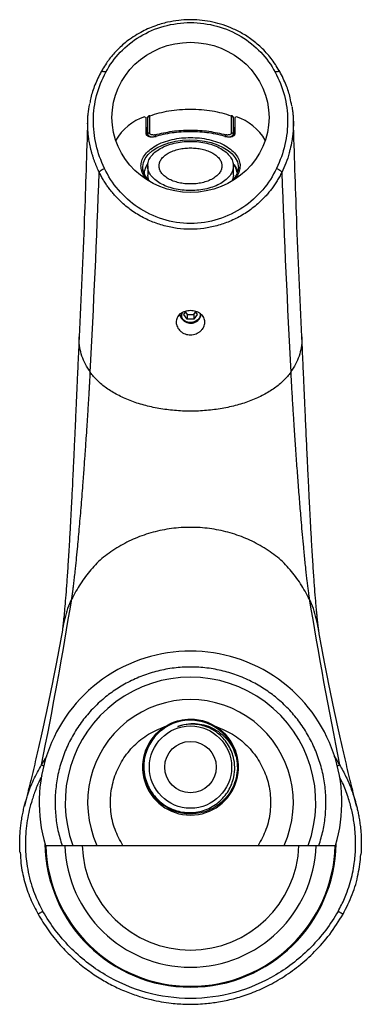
# Model space of a CAD drawing. Header units: millimetres. Extents: x 44 to 176, y 25 to 274.
# Tile 1 of 20: x 44 to 64, y 25 to 83. Entities that reach past the tile are written whole.
import ezdxf

# ---------------------------------------------------------------- set-up
doc = ezdxf.new("R2010")
doc.units = ezdxf.units.MM

msp = doc.modelspace()

# ---------------------------------------------------------------- linework, layer by layer
at = {"color": 7, "linetype": 'Continuous', "lineweight": 25}
for p, q in [((51.093, 77.154), (51.19, 77.098)), ((51.19, 76.15), (51.19, 77.098)), ((51.268, 76.03), (51.275, 77.092)), ((51.275, 77.092), (51.28, 77.116)), ((51.275, 76.137), (51.275, 77.092)), ((51.375, 77.174), (51.375, 76.219)), ((56.172, 76.219), (56.172, 77.174)), ((56.272, 77.092), (56.272, 76.137)), ((56.272, 77.092), (56.279, 76.03)), ((56.454, 77.154), (56.357, 77.098)), ((56.357, 77.098), (56.357, 76.15)), ((51.274, 76.025), (51.275, 76.137)), ((56.272, 76.137), (56.273, 76.025)), ((51.232, 74.337), (51.293, 74.396)), ((51.273, 74.281), (51.273, 73.735)), ((56.254, 74.396), (56.315, 74.337)), ((56.273, 73.735), (56.273, 74.281)), ((51.093, 73.801), (51.079, 73.775)), ((51.316, 73.486), (51.273, 73.735)), ((56.273, 73.735), (56.227, 73.466)), ((53.389, 65.609), (53.529, 65.809)), ((53.581, 65.336), (53.389, 65.609)), ((53.49, 65.753), (53.581, 65.623)), ((53.581, 65.623), (53.581, 65.336)), ((53.581, 65.623), (53.966, 65.623)), ((53.966, 65.623), (54.057, 65.753)), ((53.966, 65.623), (53.966, 65.336)), ((54.158, 65.609), (53.966, 65.336)), ((54.02, 65.806), (54.158, 65.609)), ((54.39, 65.622), (54.38, 65.596)), ((53.966, 65.336), (53.581, 65.336)), ((51.04, 39.22), (51.064, 39.462)), ((56.503, 39.261), (56.507, 39.22)), ((45.301, 34.654), (46.275, 34.654)), ((46.901, 34.654), (48.314, 34.654)), ((49.823, 34.654), (57.724, 34.654)), ((59.232, 34.654), (60.646, 34.654)), ((61.271, 34.654), (62.246, 34.654))]:
    msp.add_line(p, q, dxfattribs=at)
at = {"color": 8, "linetype": 'Continuous', "lineweight": 25, "flags": 128}
for points in [[(50.982, 74.199), (50.983, 74.24), (51.026, 74.484), (51.135, 74.722), (51.305, 74.946), (51.532, 75.154), (51.813, 75.339), (52.139, 75.497), (52.504, 75.625), (52.898, 75.72), (53.313, 75.778), (53.739, 75.8)], [(53.739, 75.8), (54.165, 75.784), (54.583, 75.732), (54.981, 75.643), (55.351, 75.52), (55.684, 75.366), (55.972, 75.185), (56.209, 74.981), (56.389, 74.759), (56.507, 74.523), (56.561, 74.28), (56.565, 74.199)]]:
    msp.add_lwpolyline(points, dxfattribs=at)
at = {"color": 7, "linetype": 'Continuous', "lineweight": 25, "flags": 128}
for points in [[(51.023, 73.925), (51.004, 73.996), (50.982, 74.199)], [(56.565, 74.199), (56.55, 74.035), (56.505, 73.87)], [(54.334, 65.677), (54.339, 65.584), (54.297, 65.431), (54.194, 65.298), (54.043, 65.201), (53.86, 65.151), (53.668, 65.153), (53.488, 65.208), (53.341, 65.309)]]:
    msp.add_lwpolyline(points, dxfattribs=at)
at = {"color": 7, "linetype": 'Continuous', "lineweight": 25}
for radius in [2.4, 1.5]:
    msp.add_circle((53.773, 39.22), radius, dxfattribs=at)
for centre, radius, start, end in [((52.142, 74.147), 3.185, 109.23463, 149.13935), ((55.405, 74.147), 3.185, 30.86065, 70.76537), ((51.366, 76.127), 0.0924, 84.93142, 173.41999), ((51.526, 75.963), 0.23, 0.70831, 36.18669), ((56.021, 75.963), 0.23, 143.81331, 179.29169), ((56.18, 76.127), 0.0924, 6.58001, 95.06858), ((53.78, 65.762), 0.65, 190.08631, 309.62394), ((53.773, 37.154), 8.833, 343.55954, 196.44046), ((53.773, 37.154), 7.313, 340.00981, 199.99019), ((53.773, 37.154), 6.004, 335.39401, 204.60599), ((53.773, 39.22), 2.733, 13.73732, 170.46397), ((53.773, 39.22), 2.8, 122.66285, 57.33715), ((53.773, 34.887), 8.5, 180.95167, 359.04833), ((53.773, 34.887), 8.45, 181.58233, 270), ((53.773, 34.887), 7.333, 181.82192, 358.17149), ((53.773, 34.887), 6.333, 182.11093, 357.88849), ((53.773, 34.887), 8.45, 270, 358.41767)]:
    msp.add_arc(centre, radius, start, end, dxfattribs=at)
msp.add_ellipse((53.773, 77.114), major_axis=(4.583, 0), ratio=0.955553, dxfattribs=at)
for points, knots in [([(59.001, 79.747), (58.857, 79.993), (58.569, 80.483), (58.002, 81.114), (57.389, 81.638), (56.767, 82.038), (56.151, 82.34), (55.538, 82.56), (54.919, 82.711), (54.298, 82.797), (53.684, 82.818), (53.062, 82.778), (52.391, 82.665), (51.638, 82.444), (50.813, 82.071), (50.075, 81.581), (49.454, 81.019), (48.946, 80.431), (48.679, 79.982), (48.541, 79.749)], [0, 0, 0, 0, 0.071034, 0.141714, 0.206027, 0.263961, 0.315747, 0.365191, 0.413557, 0.460844, 0.507048, 0.552159, 0.601697, 0.661306, 0.730973, 0.810655, 0.869359, 0.932482, 1, 1, 1, 1]), ([(48.835, 79.76), (49.058, 80.172), (49.339, 80.56), (50.007, 81.26), (50.395, 81.572), (51.257, 82.089), (51.73, 82.293), (52.727, 82.57), (53.25, 82.642), (54.297, 82.642), (54.82, 82.57), (55.817, 82.293), (56.29, 82.089), (57.152, 81.572), (57.54, 81.26), (58.208, 80.56), (58.489, 80.172), (58.712, 79.76)], [0, 0, 0, 0, 0.125, 0.125, 0.25, 0.25, 0.375, 0.375, 0.5, 0.5, 0.625, 0.625, 0.75, 0.75, 0.875, 0.875, 1, 1, 1, 1]), ([(48.56, 79.786), (48.433, 79.529), (48.185, 79.03), (47.978, 78.406), (47.916, 78.044), (47.899, 77.942)], [0, 0, 0, 0, 0.433547, 0.841829, 1, 1, 1, 1]), ([(48.752, 74.14), (48.54, 74.587), (48.375, 75.051), (48.155, 75.997), (48.1, 76.48), (48.109, 77.444), (48.172, 77.926), (48.417, 78.866), (48.599, 79.324), (48.835, 79.76)], [0, 0, 0, 0, 0.25, 0.25, 0.5, 0.5, 0.75, 0.75, 1, 1, 1, 1]), ([(58.712, 79.76), (58.948, 79.324), (59.13, 78.866), (59.374, 77.926), (59.438, 77.444), (59.447, 76.48), (59.392, 75.997), (59.172, 75.051), (59.007, 74.587), (58.794, 74.14)], [0, 0, 0, 0, 0.25, 0.25, 0.5, 0.5, 0.75, 0.75, 1, 1, 1, 1]), ([(59.68, 77.788), (59.652, 77.945), (59.58, 78.351), (59.364, 79.027), (59.118, 79.522), (58.986, 79.786)], [0, 0, 0, 0, 0.227223, 0.589184, 1, 1, 1, 1]), ([(47.928, 75.374), (47.903, 75.491), (47.866, 75.663), (47.83, 75.901), (47.806, 76.093), (47.786, 76.308), (47.772, 76.557), (47.769, 76.809), (47.777, 77.034), (47.785, 77.171), (47.791, 77.243), (47.794, 77.27), (47.814, 77.493), (47.853, 77.705), (47.891, 77.91)], [0, 0, 0, 0, 0.139095, 0.206279, 0.282058, 0.366427, 0.459366, 0.575341, 0.663318, 0.723321, 0.737113, 0.747803, 0.755392, 1, 1, 1, 1]), ([(51.406, 77.206), (51.583, 77.264), (51.936, 77.381), (52.522, 77.502), (53.137, 77.58), (53.773, 77.606), (54.41, 77.58), (55.025, 77.502), (55.61, 77.381), (55.964, 77.264), (56.141, 77.206)], [0, 0, 0, 0, 0.122504, 0.244989, 0.372512, 0.5, 0.627523, 0.755011, 0.877515, 1, 1, 1, 1]), ([(59.69, 77.757), (59.693, 77.739), (59.707, 77.66), (59.727, 77.515), (59.746, 77.356), (59.759, 77.207), (59.771, 77.031), (59.779, 76.778), (59.773, 76.484), (59.753, 76.201), (59.725, 75.959), (59.68, 75.648), (59.623, 75.42), (59.583, 75.26)], [0, 0, 0, 0, 0.021221, 0.095874, 0.173637, 0.211935, 0.274957, 0.383271, 0.514996, 0.625119, 0.721789, 0.804989, 1, 1, 1, 1]), ([(51.372, 77.218), (51.362, 77.214), (51.34, 77.204), (51.312, 77.179), (51.29, 77.149), (51.283, 77.126), (51.28, 77.115)], [0, 0, 0, 0, 0.238089, 0.488346, 0.744423, 1, 1, 1, 1]), ([(51.372, 77.217), (51.377, 77.218), (51.386, 77.221), (51.399, 77.211), (51.406, 77.206)], [0, 0, 0, 0, 0.434329, 1, 1, 1, 1]), ([(51.406, 77.206), (51.401, 77.204), (51.392, 77.2), (51.382, 77.192), (51.376, 77.183), (51.375, 77.177), (51.375, 77.174)], [0, 0, 0, 0, 0.249291, 0.500259, 0.749397, 1, 1, 1, 1]), ([(56.141, 77.206), (56.148, 77.211), (56.161, 77.221), (56.17, 77.218), (56.175, 77.217)], [0, 0, 0, 0, 0.565843, 1, 1, 1, 1]), ([(56.172, 77.174), (56.172, 77.177), (56.171, 77.183), (56.164, 77.192), (56.155, 77.2), (56.146, 77.204), (56.141, 77.206)], [0, 0, 0, 0, 0.2492922, 0.5002587, 0.7493973, 1, 1, 1, 1]), ([(56.271, 77.107), (56.268, 77.119), (56.264, 77.143), (56.241, 77.176), (56.211, 77.203), (56.186, 77.213), (56.174, 77.218)], [0, 0, 0, 0, 0.26445, 0.52212, 0.768641, 1, 1, 1, 1]), ([(47.769, 76.921), (47.709, 75.012), (47.576, 70.809), (47.382, 66.61), (47.276, 64.318)], [0, 0, 0, 0, 0.454112, 1, 1, 1, 1]), ([(51.711, 76.099), (52.037, 76.176), (52.696, 76.333), (53.773, 76.396), (54.851, 76.333), (55.51, 76.176), (55.835, 76.099)], [0, 0, 0, 0, 0.2466745, 0.5, 0.7533255, 1, 1, 1, 1]), ([(60.27, 64.318), (60.164, 66.61), (59.97, 70.809), (59.838, 75.013), (59.778, 76.921)], [0, 0, 0, 0, 0.545887, 1, 1, 1, 1]), ([(51.286, 76.089), (51.285, 76.091), (51.275, 76.106), (51.275, 76.123), (51.275, 76.137)], [0, 0, 0, 0, 0.116647, 1, 1, 1, 1]), ([(51.711, 76.099), (51.695, 76.095), (51.663, 76.087), (51.606, 76.084), (51.545, 76.088), (51.485, 76.103), (51.434, 76.126), (51.399, 76.156), (51.378, 76.187), (51.376, 76.208), (51.375, 76.219)], [0, 0, 0, 0, 0.1113978, 0.2226055, 0.358739, 0.4946048, 0.6327349, 0.770347, 0.8852926, 1, 1, 1, 1]), ([(56.172, 76.219), (56.171, 76.208), (56.169, 76.188), (56.148, 76.157), (56.114, 76.128), (56.064, 76.104), (56.004, 76.088), (55.943, 76.084), (55.885, 76.087), (55.852, 76.095), (55.835, 76.099)], [0, 0, 0, 0, 0.112744, 0.225317, 0.362173, 0.498767, 0.636177, 0.773075, 0.886647, 1, 1, 1, 1]), ([(56.272, 76.137), (56.272, 76.123), (56.272, 76.106), (56.262, 76.091), (56.26, 76.089)], [0, 0, 0, 0, 0.8835001, 1, 1, 1, 1]), ([(53.773, 73.229), (53.662, 73.233), (53.431, 73.24), (53.09, 73.298), (52.761, 73.395), (52.468, 73.532), (52.23, 73.7), (52.059, 73.889), (51.961, 74.085), (51.93, 74.281), (51.961, 74.477), (52.059, 74.673), (52.23, 74.862), (52.468, 75.03), (52.761, 75.167), (53.09, 75.264), (53.431, 75.322), (53.662, 75.329), (53.773, 75.332)], [0, 0, 0, 0, 0.058258, 0.120006, 0.18432, 0.25, 0.31568, 0.379994, 0.441742, 0.5, 0.558258, 0.620006, 0.68432, 0.75, 0.81568, 0.879994, 0.941742, 1, 1, 1, 1]), ([(53.773, 75.332), (53.885, 75.329), (54.116, 75.322), (54.457, 75.264), (54.786, 75.167), (55.079, 75.03), (55.317, 74.862), (55.487, 74.673), (55.586, 74.477), (55.617, 74.281), (55.586, 74.085), (55.487, 73.889), (55.317, 73.7), (55.079, 73.532), (54.786, 73.395), (54.457, 73.298), (54.116, 73.24), (53.885, 73.233), (53.773, 73.229)], [0, 0, 0, 0, 0.058258, 0.120006, 0.18432, 0.25, 0.31568, 0.379994, 0.441742, 0.5, 0.558258, 0.620006, 0.68432, 0.75, 0.81568, 0.879994, 0.941742, 1, 1, 1, 1]), ([(48.451, 73.902), (48.459, 73.923), (48.472, 73.946), (48.511, 73.993), (48.536, 74.017), (48.594, 74.061), (48.626, 74.081), (48.69, 74.116), (48.722, 74.13), (48.752, 74.14)], [0, 0, 0, 0, 0.25, 0.25, 0.5, 0.5, 0.75, 0.75, 1, 1, 1, 1]), ([(58.794, 74.14), (58.584, 73.698), (58.313, 73.275), (57.657, 72.505), (57.271, 72.157), (56.398, 71.573), (55.911, 71.337), (54.874, 71.015), (54.324, 70.93), (53.223, 70.93), (52.673, 71.015), (51.636, 71.337), (51.149, 71.573), (50.276, 72.157), (49.89, 72.505), (49.234, 73.275), (48.963, 73.698), (48.752, 74.14)], [0, 0, 0, 0, 0.125, 0.125, 0.25, 0.25, 0.375, 0.375, 0.5, 0.5, 0.625, 0.625, 0.75, 0.75, 0.875, 0.875, 1, 1, 1, 1]), ([(51.024, 73.94), (51.021, 73.948), (50.985, 74.033), (50.983, 74.121), (50.982, 74.199)], [0, 0, 0, 0, 0.100768, 1, 1, 1, 1]), ([(51.232, 74.337), (51.164, 74.211), (51.034, 73.965), (51.068, 73.709), (51.085, 73.584)], [0, 0, 0, 0, 0.514756, 1, 1, 1, 1]), ([(56.471, 73.919), (56.471, 73.934), (56.476, 74.078), (56.391, 74.215), (56.315, 74.337)], [0, 0, 0, 0, 0.109133, 1, 1, 1, 1]), ([(56.315, 74.337), (56.398, 74.211), (56.495, 74.063), (56.497, 73.906), (56.497, 73.881)], [0, 0, 0, 0, 0.844053, 1, 1, 1, 1]), ([(56.565, 74.199), (56.562, 74.119), (56.558, 74.015), (56.513, 73.913), (56.502, 73.89)], [0, 0, 0, 0, 0.769373, 1, 1, 1, 1]), ([(58.794, 74.14), (58.825, 74.13), (58.857, 74.116), (58.921, 74.081), (58.953, 74.061), (59.011, 74.017), (59.036, 73.993), (59.074, 73.946), (59.088, 73.923), (59.095, 73.902)], [0, 0, 0, 0, 0.25, 0.25, 0.5, 0.5, 0.75, 0.75, 1, 1, 1, 1]), ([(59.095, 73.902), (59.074, 73.859), (59.032, 73.774), (58.964, 73.648), (58.895, 73.525), (58.823, 73.405), (58.749, 73.288), (58.673, 73.174), (58.595, 73.062), (58.515, 72.953), (58.434, 72.847), (58.351, 72.744), (58.267, 72.644), (58.181, 72.547), (57.931, 72.276), (57.489, 71.87), (56.802, 71.398), (56.076, 71.036), (55.322, 70.778), (54.551, 70.625), (53.773, 70.574), (52.996, 70.625), (52.225, 70.778), (51.471, 71.035), (50.744, 71.398), (50.058, 71.87), (49.588, 72.302), (49.291, 72.631), (49.134, 72.818), (48.984, 73.016), (48.839, 73.223), (48.701, 73.44), (48.57, 73.666), (48.491, 73.823), (48.451, 73.902)], [0, 0, 0, 0, 0.0117335, 0.0233226, 0.034769, 0.0460745, 0.0572407, 0.0682689, 0.0791607, 0.0899173, 0.1005398, 0.1110294, 0.1213873, 0.1316145, 0.141712, 0.208094, 0.2706162, 0.3305159, 0.388365, 0.4445587, 0.4999986, 0.5554358, 0.611629, 0.6694809, 0.7293864, 0.7919078, 0.858294, 0.8771493, 0.8964547, 0.9162172, 0.9364442, 0.9571438, 0.9783256, 1, 1, 1, 1]), ([(51.374, 73.415), (51.27, 73.524), (51.109, 73.692), (51.046, 73.876), (51.024, 73.94)], [0, 0, 0, 0, 0.651418, 1, 1, 1, 1]), ([(56.502, 73.89), (56.484, 73.842), (56.442, 73.729), (56.334, 73.572), (56.232, 73.469), (56.187, 73.424)], [0, 0, 0, 0, 0.29658, 0.695814, 1, 1, 1, 1]), ([(54.607, 65.169), (54.607, 65.122), (54.601, 65.076), (54.58, 64.984), (54.564, 64.938), (54.523, 64.849), (54.497, 64.807), (54.437, 64.726), (54.402, 64.687), (54.326, 64.618), (54.284, 64.587), (54.193, 64.531), (54.145, 64.507), (53.995, 64.449), (53.885, 64.428), (53.722, 64.427), (53.666, 64.432), (53.559, 64.452), (53.507, 64.466), (53.406, 64.505), (53.358, 64.529), (53.267, 64.583), (53.225, 64.615), (53.147, 64.685), (53.113, 64.722), (53.052, 64.803), (53.026, 64.846), (52.984, 64.934), (52.968, 64.979), (52.946, 65.072), (52.94, 65.119), (52.94, 65.212), (52.945, 65.258), (52.966, 65.347), (52.981, 65.391), (53.023, 65.474), (53.048, 65.513), (53.109, 65.587), (53.144, 65.621), (53.22, 65.682), (53.262, 65.709), (53.353, 65.758), (53.402, 65.778), (53.502, 65.81), (53.555, 65.823), (53.662, 65.84), (53.716, 65.844), (53.825, 65.844), (53.881, 65.84), (53.988, 65.824), (54.04, 65.812), (54.141, 65.779), (54.19, 65.759), (54.28, 65.712), (54.322, 65.685), (54.401, 65.623), (54.435, 65.59), (54.496, 65.517), (54.522, 65.477), (54.564, 65.395), (54.58, 65.352), (54.601, 65.262), (54.607, 65.216), (54.607, 65.169)], [0, 0, 0, 0, 0.03125, 0.03125, 0.0625, 0.0625, 0.09375, 0.09375, 0.125, 0.125, 0.15625, 0.15625, 0.1875, 0.1875, 0.25, 0.25, 0.28125, 0.28125, 0.3125, 0.3125, 0.34375, 0.34375, 0.375, 0.375, 0.40625, 0.40625, 0.4375, 0.4375, 0.46875, 0.46875, 0.5, 0.5, 0.53125, 0.53125, 0.5625, 0.5625, 0.59375, 0.59375, 0.625, 0.625, 0.65625, 0.65625, 0.6875, 0.6875, 0.71875, 0.71875, 0.75, 0.75, 0.78125, 0.78125, 0.8125, 0.8125, 0.84375, 0.84375, 0.875, 0.875, 0.90625, 0.90625, 0.9375, 0.9375, 0.96875, 0.96875, 1, 1, 1, 1]), ([(53.341, 65.309), (53.289, 65.362), (53.211, 65.442), (53.17, 65.543), (53.156, 65.593), (53.147, 65.627), (53.143, 65.659), (53.141, 65.676)], [0, 0, 0, 0, 0.49838, 0.747987, 0.762978, 0.873792, 1, 1, 1, 1]), ([(53.279, 65.702), (53.267, 65.667), (53.243, 65.597), (53.25, 65.492), (53.281, 65.393), (53.321, 65.337), (53.341, 65.309)], [0, 0, 0, 0, 0.2607946, 0.5283526, 0.7630948, 1, 1, 1, 1]), ([(54.195, 65.261), (54.241, 65.303), (54.332, 65.389), (54.391, 65.527), (54.381, 65.609), (54.378, 65.635)], [0, 0, 0, 0, 0.4057235, 0.8109577, 1, 1, 1, 1]), ([(47.277, 64.33), (47.261, 63.992), (47.23, 63.343), (47.184, 62.351), (47.143, 61.422), (47.104, 60.565), (47.07, 59.79), (47.035, 59.019), (47.002, 58.294), (46.973, 57.659), (46.951, 57.196), (46.929, 56.73), (46.902, 56.151), (46.865, 55.394), (46.821, 54.519), (46.769, 53.541), (46.708, 52.447), (46.641, 51.341), (46.573, 50.312), (46.51, 49.452), (46.453, 48.75), (46.402, 48.194), (46.367, 47.849), (46.345, 47.649), (46.331, 47.527), (46.318, 47.413), (46.305, 47.308), (46.294, 47.223), (46.293, 47.215), (46.293, 47.21)], [0, 0, 0, 0, 0.054232, 0.103861, 0.148912, 0.189407, 0.22537, 0.25683, 0.295621, 0.324398, 0.343227, 0.358769, 0.38791, 0.42255, 0.463403, 0.510408, 0.562836, 0.626118, 0.684388, 0.73772, 0.786409, 0.830755, 0.871325, 0.884261, 0.896917, 0.913283, 0.936657, 0.966794, 1, 1, 1, 1]), ([(61.254, 47.21), (61.254, 47.215), (61.253, 47.223), (61.242, 47.309), (61.228, 47.42), (61.209, 47.578), (61.189, 47.766), (61.168, 47.965), (61.145, 48.193), (61.121, 48.453), (61.085, 48.853), (61.037, 49.452), (60.974, 50.312), (60.905, 51.341), (60.839, 52.447), (60.778, 53.541), (60.726, 54.519), (60.682, 55.394), (60.645, 56.151), (60.619, 56.709), (60.6, 57.11), (60.584, 57.438), (60.565, 57.861), (60.539, 58.421), (60.51, 59.069), (60.477, 59.79), (60.443, 60.565), (60.404, 61.422), (60.362, 62.351), (60.317, 63.343), (60.286, 63.992), (60.27, 64.33)], [0, 0, 0, 0, 0.033205, 0.063341, 0.086715, 0.109363, 0.128658, 0.148603, 0.16924, 0.190881, 0.213601, 0.262288, 0.315619, 0.373889, 0.437169, 0.489597, 0.536601, 0.577453, 0.612093, 0.641233, 0.653832, 0.666885, 0.685916, 0.711338, 0.743175, 0.774634, 0.810597, 0.851091, 0.896141, 0.945769, 1, 1, 1, 1]), ([(46.839, 49.029), (46.842, 49.047), (46.848, 49.085), (46.858, 49.144), (46.867, 49.207), (46.877, 49.272), (46.886, 49.341), (46.896, 49.412), (46.906, 49.486), (46.917, 49.564), (46.927, 49.644), (46.937, 49.726), (46.952, 49.84), (46.975, 50.034), (47.012, 50.345), (47.047, 50.666), (47.081, 50.98), (47.12, 51.359), (47.188, 52.057), (47.282, 53.08), (47.372, 54.127), (47.442, 55.001), (47.502, 55.772), (47.562, 56.57), (47.628, 57.476), (47.685, 58.29), (47.729, 58.958), (47.758, 59.395), (47.777, 59.697), (47.796, 59.997), (47.814, 60.293), (47.832, 60.586), (47.849, 60.876), (47.865, 61.16), (47.881, 61.441), (47.896, 61.716), (47.911, 61.986), (47.92, 62.161), (47.925, 62.248)], [0, 0, 0, 0, 0.010401, 0.020806, 0.031215, 0.041626, 0.052042, 0.062462, 0.072885, 0.083312, 0.093743, 0.104178, 0.114616, 0.135378, 0.171964, 0.215013, 0.229392, 0.25885, 0.315454, 0.400987, 0.486289, 0.529112, 0.572049, 0.633763, 0.67916, 0.741052, 0.785711, 0.805124, 0.824552, 0.843996, 0.863454, 0.882926, 0.90241, 0.921906, 0.941412, 0.96093, 0.980459, 1, 1, 1, 1]), ([(59.622, 62.248), (59.624, 62.202), (59.63, 62.086), (59.642, 61.876), (59.657, 61.592), (59.679, 61.201), (59.707, 60.729), (59.737, 60.227), (59.771, 59.684), (59.807, 59.122), (59.846, 58.521), (59.899, 57.754), (59.967, 56.803), (60.052, 55.662), (60.139, 54.558), (60.22, 53.593), (60.295, 52.754), (60.367, 51.972), (60.432, 51.306), (60.501, 50.644), (60.556, 50.161), (60.6, 49.801), (60.624, 49.61), (60.642, 49.476), (60.659, 49.351), (60.676, 49.234), (60.692, 49.126), (60.702, 49.061), (60.707, 49.029)], [0, 0, 0, 0, 0.0104429, 0.0258668, 0.0462644, 0.0716272, 0.1081849, 0.1430576, 0.1716709, 0.2142812, 0.2509757, 0.2853415, 0.3581134, 0.4279309, 0.4994008, 0.5705661, 0.6216539, 0.6774339, 0.7465739, 0.7849992, 0.8561016, 0.8925437, 0.910481, 0.9284071, 0.9463219, 0.9642255, 0.9821181, 1, 1, 1, 1]), ([(46.293, 47.208), (46.192, 46.654), (45.997, 45.576), (45.687, 43.995), (45.376, 42.494), (45.067, 41.073), (44.761, 39.733), (44.46, 38.472), (44.235, 37.555), (44.106, 37.055), (44.08, 36.952)], [0, 0, 0, 0, 0.16375, 0.319136, 0.466154, 0.604804, 0.735083, 0.856988, 0.970517, 1, 1, 1, 1]), ([(63.467, 36.952), (63.441, 37.055), (63.312, 37.555), (63.087, 38.472), (62.786, 39.733), (62.48, 41.073), (62.17, 42.494), (61.86, 43.995), (61.55, 45.576), (61.354, 46.654), (61.254, 47.208)], [0, 0, 0, 0, 0.0294833, 0.1430123, 0.2649175, 0.3951963, 0.5338461, 0.6808646, 0.8362498, 1, 1, 1, 1]), ([(61.271, 34.654), (61.357, 34.942), (61.529, 35.519), (61.661, 36.43), (61.694, 37.363), (61.611, 38.314), (61.414, 39.255), (61.101, 40.167), (60.683, 41.032), (60.17, 41.827), (59.576, 42.547), (58.917, 43.177), (58.198, 43.723), (57.419, 44.186), (56.578, 44.563), (55.675, 44.844), (54.736, 45.019), (53.773, 45.077), (52.811, 45.019), (51.872, 44.845), (50.969, 44.563), (50.128, 44.186), (49.348, 43.723), (48.63, 43.177), (47.971, 42.547), (47.377, 41.827), (46.864, 41.032), (46.446, 40.167), (46.133, 39.255), (45.936, 38.314), (45.853, 37.363), (45.886, 36.43), (46.018, 35.519), (46.19, 34.942), (46.275, 34.654)], [0, 0, 0, 0, 0.03018, 0.060362, 0.092007, 0.123657, 0.155929, 0.188207, 0.220162, 0.252123, 0.282871, 0.313625, 0.343398, 0.373177, 0.404417, 0.435663, 0.467829, 0.5, 0.532165, 0.564337, 0.595577, 0.626823, 0.656596, 0.686374, 0.717123, 0.747877, 0.779832, 0.811793, 0.844065, 0.876342, 0.907987, 0.939638, 0.969817, 1, 1, 1, 1]), ([(52.262, 41.577), (52.399, 41.656), (52.672, 41.812), (53.181, 41.975), (53.714, 42.039), (54.245, 41.992), (54.765, 41.864), (55.094, 41.683), (55.285, 41.577)], [0, 0, 0, 0, 0.147848, 0.295699, 0.5, 0.647879, 0.79576, 1, 1, 1, 1]), ([(49.823, 34.654), (49.656, 34.959), (49.319, 35.578), (49.09, 36.624), (49.089, 37.689), (49.328, 38.72), (49.787, 39.672), (50.456, 40.501), (51.29, 41.173), (51.941, 41.444), (52.262, 41.577)], [0, 0, 0, 0, 0.123394, 0.25, 0.376606, 0.5, 0.623394, 0.75, 0.876606, 1, 1, 1, 1]), ([(51.078, 39.673), (51.063, 39.522), (51.028, 39.182), (51.094, 38.688), (51.245, 38.216), (51.456, 37.809), (51.734, 37.444), (52.067, 37.131), (52.449, 36.881), (52.865, 36.697), (53.306, 36.589), (53.757, 36.555), (54.207, 36.599), (54.641, 36.716), (55.047, 36.907), (55.415, 37.161), (55.733, 37.474), (55.994, 37.833), (56.188, 38.231), (56.325, 38.695), (56.373, 39.222), (56.306, 39.745), (56.152, 40.2), (55.947, 40.583), (55.679, 40.924), (55.36, 41.216), (54.995, 41.448), (54.599, 41.616), (54.181, 41.711), (53.649, 41.749), (53.27, 41.657), (53.031, 41.599)], [0, 0, 0, 0, 0.033568, 0.075701, 0.109443, 0.143184, 0.17692, 0.210654, 0.244199, 0.277742, 0.311108, 0.344473, 0.377663, 0.410853, 0.443826, 0.476799, 0.509556, 0.542313, 0.574867, 0.60742, 0.649185, 0.691347, 0.723342, 0.755335, 0.787253, 0.81917, 0.850915, 0.88266, 0.914203, 0.945747, 1, 1, 1, 1]), ([(53.031, 41.599), (53.194, 41.65), (53.523, 41.752), (54.046, 41.775), (54.567, 41.697), (55.068, 41.51), (55.526, 41.223), (55.919, 40.844), (56.237, 40.39), (56.364, 40.043), (56.429, 39.869)], [0, 0, 0, 0, 0.119974, 0.241383, 0.364229, 0.488511, 0.614228, 0.741383, 0.869973, 1, 1, 1, 1]), ([(55.285, 41.577), (55.606, 41.444), (56.257, 41.173), (57.091, 40.501), (57.76, 39.672), (58.219, 38.72), (58.458, 37.689), (58.457, 36.624), (58.228, 35.578), (57.89, 34.959), (57.724, 34.654)], [0, 0, 0, 0, 0.123394, 0.25, 0.376606, 0.5, 0.623394, 0.75, 0.876606, 1, 1, 1, 1]), ([(43.821, 34.254), (43.817, 34.325), (43.803, 34.544), (43.803, 34.905), (43.819, 35.317), (43.851, 35.682), (43.893, 36.021), (43.947, 36.349), (44.014, 36.679), (44.089, 36.99), (44.17, 37.285), (44.327, 37.785), (44.595, 38.491), (44.915, 39.063), (45.075, 39.351)], [0, 0, 0, 0, 0.040064, 0.12354, 0.203178, 0.27198, 0.329945, 0.395907, 0.45899, 0.519206, 0.576553, 0.631019, 0.814655, 1, 1, 1, 1]), ([(62.472, 39.351), (62.539, 39.236), (62.672, 39.009), (62.851, 38.657), (63.013, 38.3), (63.159, 37.937), (63.273, 37.616), (63.361, 37.335), (63.43, 37.094), (63.495, 36.84), (63.555, 36.575), (63.609, 36.297), (63.658, 35.987), (63.703, 35.623), (63.737, 35.18), (63.746, 34.699), (63.737, 34.339), (63.721, 34.156), (63.718, 34.129)], [0, 0, 0, 0, 0.072813, 0.145047, 0.216939, 0.288641, 0.36024, 0.404327, 0.450382, 0.498396, 0.548366, 0.600294, 0.654187, 0.720587, 0.802059, 0.89861, 0.985128, 1, 1, 1, 1]), ([(46.275, 34.654), (46.358, 34.654), (46.523, 34.654), (46.751, 34.654), (46.851, 34.654), (46.901, 34.654)], [0, 0, 0, 0, 0.329188, 0.658597, 1, 1, 1, 1]), ([(48.314, 34.654), (48.416, 34.654), (48.62, 34.654), (49.091, 34.654), (49.507, 34.654), (49.758, 34.654), (49.823, 34.654)], [0, 0, 0, 0, 0.289563, 0.578304, 0.890211, 1, 1, 1, 1]), ([(57.724, 34.654), (57.94, 34.654), (58.264, 34.654), (58.659, 34.654), (58.977, 34.654), (59.137, 34.654), (59.232, 34.654)], [0, 0, 0, 0, 0.361262, 0.540263, 0.726024, 1, 1, 1, 1]), ([(60.646, 34.654), (60.69, 34.654), (60.779, 34.654), (60.984, 34.654), (61.156, 34.654), (61.254, 34.654), (61.271, 34.654)], [0, 0, 0, 0, 0.305661, 0.610793, 0.929132, 1, 1, 1, 1]), ([(43.836, 34.254), (43.845, 34.042), (43.871, 33.468), (44.069, 32.56), (44.396, 31.557), (44.716, 30.946), (44.873, 30.645)], [0, 0, 0, 0, 0.167621, 0.454346, 0.73189, 1, 1, 1, 1]), ([(62.674, 30.645), (62.866, 31.024), (63.246, 31.77), (63.59, 32.952), (63.676, 33.745), (63.718, 34.128)], [0, 0, 0, 0, 0.347464, 0.685144, 1, 1, 1, 1]), ([(44.878, 30.648), (45.064, 30.338), (45.446, 29.7), (46.141, 28.847), (46.893, 28.087), (47.66, 27.452), (48.419, 26.93), (49.2, 26.487), (49.984, 26.127), (50.753, 25.852), (51.438, 25.664), (52.061, 25.536), (52.753, 25.436), (53.604, 25.378), (54.529, 25.407), (55.441, 25.522), (56.305, 25.706), (57.222, 25.991), (58.175, 26.394), (59.147, 26.932), (60.116, 27.618), (61.054, 28.461), (61.942, 29.466), (62.426, 30.244), (62.674, 30.644)], [0, 0, 0, 0, 0.050106, 0.102817, 0.152137, 0.198062, 0.240617, 0.27981, 0.322365, 0.360042, 0.392843, 0.420755, 0.448209, 0.489616, 0.538922, 0.57619, 0.616963, 0.661229, 0.708983, 0.76023, 0.814933, 0.873117, 0.934811, 1, 1, 1, 1]), ([(62.385, 30.809), (61.954, 30.051), (61.423, 29.349), (60.506, 28.415), (60.18, 28.123), (59.495, 27.583), (59.135, 27.334), (58.011, 26.663), (57.202, 26.315), (55.52, 25.846), (54.647, 25.726), (52.9, 25.726), (52.027, 25.846), (50.345, 26.315), (49.536, 26.663), (48.412, 27.334), (48.052, 27.583), (47.367, 28.123), (47.041, 28.415), (46.124, 29.349), (45.593, 30.051), (45.162, 30.809)], [0, 0, 0, 0, 0.125, 0.125, 0.1875, 0.1875, 0.25, 0.25, 0.375, 0.375, 0.5, 0.5, 0.625, 0.625, 0.75, 0.75, 0.8125, 0.8125, 0.875, 0.875, 1, 1, 1, 1])]:
    msp.add_open_spline(points, degree=3, knots=knots, dxfattribs=at)
at = {"color": 8, "linetype": 'Continuous', "lineweight": 25}
for points, knots in [([(48.543, 79.753), (48.544, 79.754), (48.547, 79.766), (48.569, 79.782), (48.608, 79.798), (48.659, 79.802), (48.733, 79.796), (48.795, 79.774), (48.835, 79.76)], [0, 0, 0, 0, 0.019379, 0.191524, 0.36578, 0.537598, 0.702796, 1, 1, 1, 1]), ([(58.712, 79.76), (58.751, 79.774), (58.813, 79.796), (58.888, 79.802), (58.939, 79.798), (58.978, 79.782), (58.999, 79.766), (59.003, 79.754), (59.004, 79.753)], [0, 0, 0, 0, 0.297223, 0.462432, 0.634261, 0.808527, 0.980683, 1, 1, 1, 1]), ([(51.25, 73.488), (51.191, 73.548), (51.041, 73.701), (50.918, 73.972), (50.865, 74.281), (50.915, 74.591), (51.07, 74.9), (51.338, 75.197), (51.714, 75.462), (52.177, 75.678), (52.695, 75.831), (53.234, 75.923), (53.597, 75.934), (53.773, 75.94)], [0, 0, 0, 0, 0.059909, 0.153535, 0.241869, 0.330203, 0.423829, 0.521347, 0.620935, 0.720522, 0.81804, 0.911666, 1, 1, 1, 1]), ([(51.486, 75.962), (51.468, 75.966), (51.421, 75.976), (51.36, 76.007), (51.309, 76.047), (51.294, 76.076), (51.286, 76.089)], [0, 0, 0, 0, 0.189914, 0.484101, 0.767532, 1, 1, 1, 1]), ([(53.773, 75.94), (53.95, 75.934), (54.313, 75.923), (54.852, 75.831), (55.37, 75.678), (55.833, 75.462), (56.208, 75.197), (56.477, 74.9), (56.632, 74.591), (56.682, 74.281), (56.629, 73.972), (56.507, 73.703), (56.358, 73.551), (56.301, 73.492)], [0, 0, 0, 0, 0.088458, 0.182215, 0.279869, 0.379596, 0.479323, 0.576977, 0.670734, 0.759192, 0.84765, 0.941407, 1, 1, 1, 1]), ([(56.26, 76.089), (56.253, 76.076), (56.237, 76.047), (56.187, 76.007), (56.126, 75.976), (56.079, 75.966), (56.061, 75.962)], [0, 0, 0, 0, 0.2325123, 0.5159385, 0.8101165, 1, 1, 1, 1]), ([(48.451, 73.902), (48.429, 73.949), (48.383, 74.044), (48.318, 74.191), (48.254, 74.343), (48.192, 74.501), (48.133, 74.664), (48.076, 74.834), (48.022, 75.009), (47.972, 75.189), (47.943, 75.312), (47.928, 75.374)], [0, 0, 0, 0, 0.098596, 0.200334, 0.305208, 0.413214, 0.524343, 0.638591, 0.755954, 0.876427, 1, 1, 1, 1]), ([(59.583, 75.26), (59.568, 75.191), (59.509, 74.912), (59.347, 74.457), (59.176, 74.08), (59.095, 73.902)], [0, 0, 0, 0, 0.14856, 0.596801, 1, 1, 1, 1]), ([(47.925, 62.248), (47.825, 62.403), (47.626, 62.713), (47.425, 63.196), (47.305, 63.688), (47.259, 64.064), (47.28, 64.274), (47.284, 64.318)], [0, 0, 0, 0, 0.233421, 0.467586, 0.702252, 0.937168, 1, 1, 1, 1]), ([(60.262, 64.318), (60.267, 64.274), (60.287, 64.064), (60.242, 63.688), (60.122, 63.196), (59.921, 62.713), (59.721, 62.403), (59.622, 62.248)], [0, 0, 0, 0, 0.062832, 0.297748, 0.532414, 0.766579, 1, 1, 1, 1]), ([(46.839, 49.029), (46.753, 48.844), (46.579, 48.475), (46.432, 47.887), (46.333, 47.466), (46.3, 47.238), (46.296, 47.207)], [0, 0, 0, 0, 0.318623, 0.635815, 0.951889, 1, 1, 1, 1]), ([(61.251, 47.207), (61.247, 47.238), (61.214, 47.466), (61.115, 47.887), (60.968, 48.475), (60.794, 48.844), (60.707, 49.029)], [0, 0, 0, 0, 0.0481112, 0.3641846, 0.6813774, 1, 1, 1, 1]), ([(45.075, 39.351), (45.151, 39.474), (45.253, 39.642), (45.365, 39.804), (45.394, 39.847)], [0, 0, 0, 0, 0.7347534, 1, 1, 1, 1]), ([(62.158, 39.841), (62.164, 39.833), (62.275, 39.674), (62.376, 39.508), (62.472, 39.351)], [0, 0, 0, 0, 0.049202, 1, 1, 1, 1]), ([(45.21, 39.269), (45.198, 39.277), (45.154, 39.303), (45.1, 39.336), (45.083, 39.346), (45.075, 39.351)], [0, 0, 0, 0, 0.159712, 0.586555, 1, 1, 1, 1]), ([(62.472, 39.351), (62.463, 39.346), (62.447, 39.336), (62.39, 39.301), (62.342, 39.272), (62.326, 39.263)], [0, 0, 0, 0, 0.393996, 0.800761, 1, 1, 1, 1]), ([(45.104, 38.708), (45.069, 38.647), (44.913, 38.364), (44.705, 37.847), (44.483, 37.192), (44.325, 36.568), (44.214, 35.952), (44.148, 35.322), (44.129, 34.714), (44.152, 34.14), (44.214, 33.553), (44.329, 32.927), (44.502, 32.295), (44.705, 31.739), (44.921, 31.252), (45.082, 30.957), (45.162, 30.809)], [0, 0, 0, 0, 0.025657, 0.117742, 0.202419, 0.277611, 0.352244, 0.430289, 0.508125, 0.573983, 0.63949, 0.723035, 0.805854, 0.877685, 0.938712, 1, 1, 1, 1]), ([(62.385, 30.809), (62.452, 30.932), (62.587, 31.178), (62.763, 31.559), (62.939, 31.994), (63.101, 32.487), (63.24, 33.04), (63.331, 33.558), (63.384, 34.034), (63.411, 34.48), (63.413, 34.953), (63.387, 35.453), (63.319, 36.047), (63.192, 36.723), (62.967, 37.504), (62.731, 38.157), (62.525, 38.538), (62.461, 38.656)], [0, 0, 0, 0, 0.051514, 0.10283, 0.154098, 0.223455, 0.29306, 0.363279, 0.416, 0.46895, 0.526895, 0.589579, 0.652461, 0.7464, 0.841358, 0.950741, 1, 1, 1, 1]), ([(45.162, 30.809), (45.143, 30.798), (45.102, 30.775), (45.042, 30.741), (44.984, 30.708), (44.934, 30.679), (44.898, 30.659), (44.877, 30.647), (44.876, 30.646), (44.875, 30.646)], [0, 0, 0, 0, 0.133793, 0.27931, 0.434303, 0.595245, 0.757678, 0.916898, 1, 1, 1, 1]), ([(62.672, 30.646), (62.671, 30.646), (62.669, 30.647), (62.649, 30.659), (62.613, 30.679), (62.562, 30.708), (62.505, 30.741), (62.444, 30.775), (62.404, 30.798), (62.385, 30.809)], [0, 0, 0, 0, 0.0831013, 0.2423212, 0.404755, 0.565697, 0.7206902, 0.8662072, 1, 1, 1, 1])]:
    msp.add_open_spline(points, degree=3, knots=knots, dxfattribs=at)
at = {"color": 7, "linetype": 'Continuous', "lineweight": 25}
for points in [[(51.275, 77.092), (51.276, 77.103), (51.279, 77.124), (51.302, 77.151), (51.335, 77.17), (51.362, 77.172), (51.375, 77.174)], [(56.172, 77.174), (56.185, 77.172), (56.211, 77.17), (56.244, 77.151), (56.268, 77.124), (56.271, 77.103), (56.272, 77.092)], [(51.679, 75.981), (51.653, 75.975), (51.6, 75.961), (51.514, 75.957), (51.429, 75.965), (51.349, 75.985), (51.282, 76.015), (51.23, 76.055), (51.196, 76.101), (51.192, 76.134), (51.19, 76.15)], [(55.868, 75.981), (55.704, 76.026), (55.377, 76.117), (54.855, 76.209), (54.318, 76.266), (53.773, 76.285), (53.229, 76.266), (52.692, 76.209), (52.17, 76.117), (51.843, 76.026), (51.679, 75.981)], [(56.357, 76.15), (56.355, 76.134), (56.35, 76.101), (56.317, 76.055), (56.265, 76.015), (56.197, 75.985), (56.118, 75.965), (56.033, 75.957), (55.946, 75.961), (55.894, 75.975), (55.868, 75.981)], [(53.773, 72.847), (53.61, 72.852), (53.283, 72.863), (52.811, 72.948), (52.376, 73.081), (51.994, 73.26), (51.681, 73.479), (51.449, 73.729), (51.306, 73.999), (51.257, 74.281), (51.306, 74.562), (51.449, 74.833), (51.681, 75.083), (51.994, 75.301), (52.376, 75.481), (52.811, 75.614), (53.283, 75.699), (53.61, 75.71), (53.773, 75.715)], [(53.773, 75.715), (53.937, 75.71), (54.264, 75.699), (54.736, 75.614), (55.171, 75.481), (55.553, 75.301), (55.865, 75.083), (56.098, 74.833), (56.241, 74.562), (56.29, 74.281), (56.241, 73.999), (56.098, 73.729), (55.865, 73.479), (55.553, 73.26), (55.171, 73.081), (54.736, 72.948), (54.264, 72.863), (53.937, 72.852), (53.773, 72.847)], [(47.925, 62.248), (48.125, 66.129), (48.3, 70.014), (48.451, 73.902)], [(59.095, 73.902), (59.246, 70.014), (59.422, 66.129), (59.622, 62.248)], [(59.622, 62.248), (59.505, 62.081), (59.228, 61.757), (58.693, 61.313), (58.049, 60.92), (57.312, 60.586), (56.497, 60.319), (55.623, 60.124), (54.708, 60.006), (53.773, 59.965), (52.839, 60.006), (51.924, 60.124), (51.05, 60.319), (50.235, 60.586), (49.498, 60.92), (48.854, 61.313), (48.319, 61.757), (48.042, 62.081), (47.925, 62.248)], [(60.707, 49.029), (60.547, 49.327), (60.21, 49.919), (59.613, 50.753), (58.864, 51.483), (57.98, 52.095), (57.006, 52.583), (55.968, 52.939), (54.884, 53.156), (53.773, 53.229), (52.663, 53.156), (51.579, 52.939), (50.541, 52.583), (49.566, 52.095), (48.682, 51.483), (47.934, 50.753), (47.337, 49.919), (47, 49.327), (46.839, 49.029)], [(45.075, 39.351), (45.731, 42.594), (46.319, 45.82), (46.839, 49.029)], [(60.707, 49.029), (61.228, 45.82), (61.816, 42.594), (62.472, 39.351)], [(56.429, 39.869), (56.463, 39.679), (56.531, 39.3), (56.48, 38.719), (56.316, 38.163), (56.037, 37.653), (55.658, 37.213), (55.195, 36.862), (54.669, 36.616), (54.103, 36.486), (53.522, 36.478), (52.952, 36.592), (52.419, 36.822), (51.946, 37.16), (51.554, 37.589), (51.263, 38.091), (51.075, 38.643), (51.052, 39.028), (51.04, 39.22)]]:
    msp.add_open_spline(points, degree=3, dxfattribs=at)

doc.saveas('drawing.dxf')
